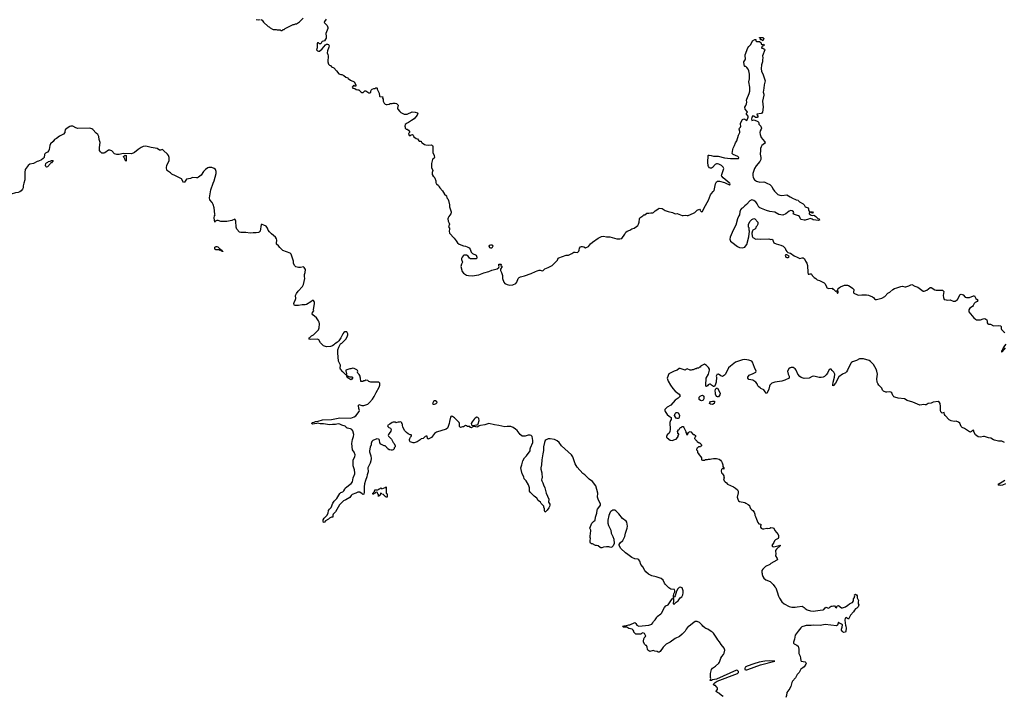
# Model space of a CAD drawing. Header units: inches. Extents: x 1980008 to 2252673, y 74414 to 260562.
# Tile 108 of 228: x 2011338 to 2030884, y 209815 to 223246. Entities that reach past the tile are written whole.
import ezdxf

# ---------------------------------------------------------------- set-up
doc = ezdxf.new("R2010")
doc.units = ezdxf.units.IN
doc.header["$MEASUREMENT"] = 0
for name, color, linetype in [('C0211', 7, 'Continuous'), ('C0212', 7, 'Continuous'), ('C0220', 7, 'Continuous'), ('C0221', 7, 'Continuous'), ('C0222', 7, 'Continuous'), ('C0231', 7, 'Continuous')]:
    doc.layers.add(name, color=color, linetype=linetype)

msp = doc.modelspace()

# ---------------------------------------------------------------- linework, layer by layer
at = {"layer": 'C0211', "color": 5, "elevation": 80}
for points in [[(2011422, 220000), (2011410, 219950), (2011406, 219910), (2011396, 219884), (2011370, 219850), (2011341, 219830), (2011310, 219819), (2011253, 219807), (2011170, 219780), (2011150, 219776), (2011140, 219780), (2011128, 219788), (2011090, 219854), (2011050, 219895), (2010998, 219978), (2010980, 220000)], [(2020000, 215311), (2019970, 215340), (2019930, 215366), (2019906, 215374), (2019887, 215353), (2019868, 215270), (2019864, 215230), (2019846, 215170), (2019830, 215138), (2019805, 215115), (2019610, 215061), (2019571, 215030), (2019555, 215005), (2019510, 214953), (2019472, 214930), (2019450, 214922), (2019444, 214924), (2019435, 214935), (2019430, 214978), (2019410, 214982), (2019386, 214974), (2019350, 214935), (2019310, 214928), (2019291, 214909), (2019230, 214869), (2019171, 214849), (2019151, 214849), (2019090, 214869), (2019075, 214890), (2019075, 214910), (2019082, 214930), (2019098, 214962), (2019110, 214974), (2019118, 214990), (2019116, 214996), (2019110, 215006), (2019090, 215006), (2019050, 215028), (2019018, 215050), (2018978, 215090), (2018943, 215163), (2018935, 215190), (2018935, 215215), (2018926, 215230), (2018926, 215250), (2018890, 215266), (2018870, 215258), (2018850, 215258), (2018827, 215247), (2018810, 215246), (2018790, 215255), (2018755, 215255), (2018730, 215248), (2018686, 215214), (2018642, 215190), (2018644, 215170), (2018667, 215150), (2018696, 215136), (2018706, 215126), (2018711, 215110), (2018704, 215076), (2018671, 215030), (2018662, 215010), (2018655, 214990), (2018657, 214977), (2018702, 214942), (2018720, 214920), (2018752, 214850), (2018772, 214830), (2018792, 214790), (2018792, 214770), (2018774, 214750), (2018774, 214730), (2018754, 214710), (2018730, 214698), (2018710, 214698), (2018687, 214707), (2018670, 214708), (2018646, 214730), (2018642, 214742), (2018626, 214750), (2018622, 214762), (2018610, 214766), (2018590, 214786), (2018570, 214788), (2018510, 214818), (2018490, 214846), (2018481, 214901), (2018473, 214913), (2018460, 214920), (2018430, 214929), (2018350, 214894), (2018326, 214870), (2018316, 214830), (2018315, 214805), (2018298, 214762), (2018279, 214690), (2018279, 214670), (2018298, 214630), (2018308, 214590), (2018314, 214534), (2018310, 214490), (2018296, 214444), (2018252, 214350), (2018255, 214270), (2018235, 214210), (2018230, 214169), (2018200, 214100), (2018181, 214030), (2018173, 213970), (2018175, 213865), (2018170, 213826), (2018150, 213822), (2018136, 213836), (2018090, 213864), (2018050, 213869), (2018014, 213846), (2017941, 213819), (2017919, 213801), (2017890, 213763), (2017810, 213714), (2017766, 213694), (2017684, 213616), (2017610, 213479), (2017563, 213430), (2017555, 213410), (2017551, 213369), (2017530, 213369), (2017500, 213360), (2017488, 213352), (2017470, 213329), (2017410, 213298), (2017391, 213269), (2017370, 213268), (2017361, 213290), (2017365, 213315), (2017384, 213350), (2017434, 213405), (2017462, 213450), (2017470, 213502), (2017486, 213530), (2017519, 213561), (2017555, 213650), (2017579, 213690), (2017636, 213744), (2017690, 213841), (2017710, 213859), (2017750, 213875), (2017770, 213891), (2017790, 213930), (2017807, 213950), (2017918, 214042), (2017943, 214070), (2017959, 214150), (2017990, 214230), (2017993, 214250), (2017986, 214310), (2017957, 214390), (2017955, 214470), (2017960, 214510), (2017993, 214570), (2017996, 214610), (2017979, 214659), (2017944, 214710), (2017930, 214830), (2017946, 214914), (2017965, 214970), (2017968, 215010), (2017950, 215082), (2017931, 215111), (2017906, 215126), (2017836, 215136), (2017818, 215150), (2017810, 215165), (2017797, 215177), (2017730, 215194), (2017690, 215219), (2017658, 215222), (2017610, 215208), (2017550, 215213), (2017490, 215207), (2017370, 215226), (2017304, 215224), (2017250, 215239), (2017230, 215227), (2017150, 215219), (2017128, 215230), (2017148, 215250), (2017182, 215258), (2017210, 215270), (2017261, 215279), (2017350, 215304), (2017530, 215307), (2017690, 215341), (2017910, 215336), (2017980, 215360), (2018010, 215381), (2018075, 215470), (2018081, 215490), (2018070, 215530), (2018061, 215590), (2018068, 215610), (2018130, 215588), (2018170, 215585), (2018246, 215614), (2018269, 215631), (2018281, 215650), (2018344, 215715), (2018377, 215763), (2018414, 215846), (2018477, 215950), (2018489, 215990), (2018484, 216030), (2018470, 216049), (2018450, 216053), (2018309, 216049), (2018270, 216066), (2018250, 216086), (2018210, 216088), (2018190, 216078), (2018164, 216076), (2018147, 216067), (2018107, 216067), (2018106, 216130), (2018098, 216150), (2018098, 216170), (2018080, 216200), (2018048, 216230), (2018044, 216250), (2018049, 216270), (2018043, 216283), (2018030, 216295), (2017980, 216320), (2017950, 216329), (2017910, 216315), (2017890, 216315), (2017813, 216287), (2017812, 216270), (2017818, 216258), (2017825, 216215), (2017822, 216202), (2017834, 216186), (2017834, 216174), (2017842, 216178), (2017890, 216156), (2017930, 216158), (2017942, 216150), (2017942, 216130), (2017932, 216110), (2017910, 216098), (2017850, 216139), (2017829, 216170), (2017829, 216189), (2017818, 216198), (2017810, 216195), (2017750, 216253), (2017708, 216308), (2017701, 216330), (2017706, 216390), (2017685, 216425), (2017669, 216470), (2017652, 216630), (2017653, 216690), (2017674, 216746), (2017709, 216811), (2017730, 216822), (2017770, 216862), (2017810, 216905), (2017839, 216950), (2017849, 216990), (2017849, 217009), (2017830, 217048), (2017790, 217049), (2017770, 217035), (2017750, 217008), (2017711, 216929), (2017671, 216869), (2017650, 216848), (2017592, 216810), (2017572, 216790), (2017550, 216775), (2017510, 216759), (2017430, 216753), (2017370, 216770), (2017310, 216830), (2017275, 216890), (2017250, 216904), (2017118, 216898), (2017083, 216903), (2017079, 216910), (2017089, 216930), (2017109, 216950), (2017130, 216968), (2017169, 216990), (2017252, 217068), (2017269, 217090), (2017286, 217130), (2017289, 217210), (2017282, 217242), (2017269, 217270), (2017230, 217329), (2017155, 217390), (2017142, 217410), (2017150, 217432), (2017174, 217470), (2017169, 217490), (2017189, 217610), (2017189, 217630), (2017181, 217650), (2017170, 217669), (2017150, 217674), (2017117, 217643), (2017030, 217593), (2017006, 217586), (2016945, 217585), (2016870, 217572), (2016793, 217573), (2016785, 217585), (2016781, 217610), (2016786, 217634), (2016816, 217690), (2016821, 217710), (2016816, 217770), (2016832, 217810), (2016864, 217856), (2016949, 217950), (2016969, 217990), (2016997, 218110), (2016989, 218150), (2016989, 218190), (2017002, 218230), (2017009, 218290), (2016988, 218328), (2016970, 218338), (2016910, 218329), (2016870, 218329), (2016821, 218341), (2016790, 218368), (2016776, 218416), (2016775, 218450), (2016729, 218590), (2016708, 218610), (2016562, 218662), (2016502, 218722), (2016477, 218757), (2016438, 218790), (2016435, 218810), (2016442, 218870), (2016437, 218897), (2016419, 218930), (2016334, 218994), (2016294, 219034), (2016270, 219068), (2016254, 219110), (2016230, 219149), (2016186, 219170), (2016150, 219179), (2016130, 219178), (2016109, 219051), (2016091, 219029), (2016078, 219022), (2016030, 219017), (2015970, 219018), (2015910, 219009), (2015830, 219019), (2015730, 219020), (2015702, 219030), (2015648, 219090), (2015636, 219130), (2015627, 219247), (2015621, 219270), (2015610, 219284), (2015550, 219261), (2015450, 219242), (2015330, 219242), (2015277, 219257), (2015270, 219262), (2015250, 219258), (2015226, 219246), (2015214, 219246), (2015210, 219226), (2015201, 219310), (2015207, 219353), (2015218, 219370), (2015209, 219389), (2015200, 219510), (2015178, 219578), (2015157, 219617), (2015115, 219670), (2015103, 219710), (2015130, 219870), (2015177, 220000)], [(2019606, 220000), (2019611, 219991), (2019655, 219955), (2019665, 219930), (2019679, 219910), (2019731, 219850), (2019770, 219781), (2019810, 219752), (2019819, 219710), (2019835, 219690), (2019850, 219654), (2019872, 219570), (2019872, 219530), (2019905, 219430), (2019905, 219410), (2019898, 219390), (2019858, 219342), (2019844, 219316), (2019839, 219290), (2019841, 219250), (2019864, 219210), (2019867, 219190), (2019852, 219132), (2019871, 219110), (2019871, 219090), (2019861, 219050), (2019867, 219010), (2019961, 218910), (2020000, 218858)]]:
    msp.add_lwpolyline(points, dxfattribs=at)
for points in [[(2015351, 218651), (2015369, 218651), (2015370, 218648), (2015351, 218649), (2015342, 218662), (2015330, 218661), (2015290, 218678), (2015230, 218676), (2015210, 218690), (2015210, 218730), (2015237, 218743), (2015250, 218744), (2015270, 218736), (2015304, 218704), (2015327, 218690), (2015337, 218677), (2015351, 218670)], [(2019590, 215678), (2019570, 215678), (2019554, 215670), (2019534, 215630), (2019550, 215614), (2019570, 215614), (2019590, 215622), (2019606, 215630), (2019626, 215650), (2019622, 215662)], [(2018610, 213766), (2018602, 213782), (2018587, 213787), (2018582, 213802), (2018567, 213807), (2018562, 213822), (2018530, 213826), (2018522, 213842), (2018510, 213846), (2018498, 213842), (2018493, 213807), (2018478, 213802), (2018472, 213788), (2018450, 213786), (2018446, 213790), (2018462, 213798), (2018466, 213810), (2018462, 213822), (2018448, 213828), (2018442, 213862), (2018430, 213866), (2018398, 213862), (2018394, 213850), (2018378, 213842), (2018370, 213826), (2018350, 213826), (2018348, 213850), (2018366, 213854), (2018368, 213870), (2018382, 213878), (2018390, 213914), (2018450, 213914), (2018462, 213918), (2018470, 213934), (2018490, 213934), (2018510, 213952), (2018530, 213934), (2018590, 213962), (2018598, 213962), (2018610, 213974), (2018614, 213970), (2018614, 213850), (2018618, 213838), (2018630, 213834), (2018633, 213827), (2018634, 213790), (2018630, 213768)]]:
    msp.add_lwpolyline(points, close=True, dxfattribs=at)
at = {"layer": 'C0212', "color": 5, "elevation": 80}
for points in [[(2016030, 223252), (2016070, 223242), (2016110, 223251)], [(2016131, 223251), (2016150, 223238), (2016180, 223200), (2016270, 223112), (2016290, 223102), (2016310, 223082), (2016357, 223057), (2016370, 223051), (2016430, 223051), (2016450, 223042), (2016510, 223042), (2016530, 223034), (2016550, 223034), (2016568, 223052), (2016587, 223053), (2016608, 223072), (2016770, 223152), (2016787, 223153), (2016810, 223162), (2016830, 223162), (2016890, 223206), (2016963, 223277)], [(2017422, 223258), (2017387, 223213), (2017384, 223190), (2017439, 223130), (2017455, 223090), (2017453, 223070), (2017412, 222970), (2017420, 222910), (2017419, 222881), (2017410, 222857), (2017390, 222830), (2017344, 222816), (2017334, 222806), (2017316, 222770), (2017310, 222766), (2017289, 222769), (2017270, 222789), (2017250, 222788), (2017243, 222770), (2017241, 222690), (2017231, 222650), (2017251, 222630), (2017270, 222621), (2017290, 222620), (2017341, 222670), (2017410, 222747), (2017430, 222760), (2017450, 222763), (2017471, 222751), (2017480, 222730), (2017476, 222704), (2017451, 222630), (2017443, 222590), (2017457, 222557), (2017462, 222530), (2017458, 222410), (2017466, 222366), (2017490, 222342), (2017510, 222334), (2017530, 222312), (2017574, 222290), (2017630, 222232), (2017671, 222171), (2017710, 222158), (2017730, 222156), (2017770, 222136), (2017810, 222105), (2017852, 222090), (2017860, 222080), (2017905, 222045), (2017978, 222010), (2018010, 221954), (2018011, 221930), (2017988, 221928), (2017970, 221946), (2017938, 221910), (2017950, 221886), (2017990, 221882), (2018020, 221860), (2018048, 221852), (2018071, 221851), (2018111, 221811), (2018130, 221801), (2018157, 221803), (2018189, 221831), (2018210, 221831), (2018270, 221792), (2018290, 221792), (2018308, 221810), (2018309, 221831), (2018318, 221850), (2018335, 221865), (2018370, 221882), (2018390, 221882), (2018410, 221892), (2018430, 221894), (2018434, 221890), (2018434, 221870), (2018471, 221791), (2018478, 221730), (2018490, 221721), (2018550, 221714), (2018542, 221690), (2018552, 221670), (2018552, 221630), (2018572, 221590), (2018590, 221572), (2018610, 221565), (2018630, 221565), (2018670, 221572), (2018690, 221582), (2018730, 221582), (2018750, 221592), (2018790, 221592), (2018820, 221580), (2018851, 221550), (2018836, 221490), (2018845, 221470), (2018882, 221422), (2018903, 221403), (2018970, 221372), (2019030, 221372), (2019130, 221417), (2019191, 221411), (2019238, 221398), (2019242, 221390), (2019231, 221350), (2019170, 221281), (2019113, 221247), (2019055, 221205), (2019030, 221195), (2018992, 221168), (2018982, 221130), (2018992, 221110), (2018993, 221093), (2019010, 221074), (2019030, 221072), (2019055, 221055), (2019074, 221030), (2019074, 221010), (2019058, 220990), (2019068, 220948), (2019090, 220946), (2019110, 220962), (2019134, 220970), (2019150, 220954), (2019163, 220923), (2019211, 220891), (2019238, 220878), (2019260, 220840), (2019270, 220832), (2019310, 220832), (2019314, 220810), (2019330, 220805), (2019371, 220770), (2019399, 220759), (2019450, 220753), (2019510, 220762), (2019531, 220750), (2019541, 220730), (2019542, 220710), (2019537, 220610), (2019567, 220550), (2019571, 220510), (2019564, 220496), (2019540, 220480), (2019532, 220470), (2019511, 220391), (2019511, 220310), (2019542, 220250), (2019526, 220214), (2019526, 220170), (2019543, 220143), (2019566, 220126), (2019582, 220102), (2019596, 220050), (2019601, 220010), (2019606, 220000)], [(2015177, 220000), (2015196, 220050), (2015237, 220190), (2015241, 220210), (2015239, 220230), (2015234, 220250), (2015222, 220270), (2015198, 220290), (2015150, 220309), (2015090, 220309), (2015070, 220304), (2015025, 220275), (2014990, 220234), (2014940, 220160), (2014890, 220118), (2014870, 220110), (2014850, 220107), (2014770, 220114), (2014728, 220092), (2014650, 220079), (2014610, 220021), (2014590, 220013), (2014550, 220089), (2014510, 220104), (2014430, 220149), (2014361, 220181), (2014329, 220209), (2014270, 220249), (2014261, 220261), (2014250, 220310), (2014258, 220350), (2014304, 220450), (2014307, 220510), (2014292, 220550), (2014270, 220577), (2014195, 220650), (2014170, 220669), (2014130, 220657), (2014110, 220659), (2014069, 220689), (2014030, 220699), (2013950, 220706), (2013870, 220732), (2013830, 220735), (2013790, 220727), (2013750, 220709), (2013687, 220670), (2013615, 220610), (2013590, 220595), (2013550, 220583), (2013390, 220592), (2013313, 220567), (2013268, 220568), (2013222, 220582), (2013170, 220640), (2013130, 220658), (2013104, 220656), (2013030, 220605), (2013010, 220597), (2012990, 220594), (2012970, 220598), (2012940, 220620), (2012924, 220650), (2012924, 220710), (2012933, 220810), (2012918, 220870), (2012909, 220930), (2012890, 220965), (2012855, 220995), (2012790, 221065), (2012770, 221081), (2012730, 221093), (2012490, 221089), (2012450, 221099), (2012390, 221133), (2012350, 221132), (2012330, 221125), (2012278, 221090), (2012242, 221058), (2012231, 221029), (2012231, 221009), (2012208, 220972), (2012127, 220933), (2012071, 220890), (2012031, 220869), (2012003, 220830), (2011950, 220785), (2011934, 220750), (2011931, 220710), (2011923, 220670), (2011914, 220650), (2011890, 220618), (2011850, 220596), (2011838, 220582), (2011830, 220570), (2011821, 220510), (2011807, 220490), (2011770, 220465), (2011710, 220437), (2011682, 220430), (2011610, 220390), (2011541, 220379), (2011506, 220354), (2011448, 220270), (2011441, 220210), (2011438, 220070), (2011422, 220000)]]:
    msp.add_lwpolyline(points, dxfattribs=at)
for points in [[(2013450, 220435), (2013430, 220458), (2013424, 220484), (2013418, 220498), (2013404, 220510), (2013399, 220530), (2013430, 220555), (2013451, 220550)], [(2011870, 220317), (2011857, 220330), (2011853, 220350), (2011856, 220390), (2011870, 220407), (2011899, 220420), (2011910, 220430), (2011945, 220435), (2011970, 220453), (2012002, 220450), (2011992, 220430), (2011970, 220408), (2011954, 220406), (2011952, 220390), (2011890, 220327)]]:
    msp.add_lwpolyline(points, close=True, dxfattribs=at)
at = {"layer": 'C0220', "color": 5, "elevation": 80}
for points in [[(2025302, 209810), (2025270, 209830), (2025218, 209878), (2025189, 209890), (2025170, 209904), (2025164, 209910), (2025166, 209914), (2025188, 209952), (2025189, 209970), (2025182, 209990), (2025173, 210000)], [(2026640, 210000), (2026626, 209970), (2026568, 209890), (2026560, 209830), (2026544, 209790)]]:
    msp.add_lwpolyline(points, dxfattribs=at)
at = {"layer": 'C0221', "color": 5, "elevation": 80}
for points in [[(2020000, 218858), (2020030, 218818), (2020065, 218790), (2020150, 218757), (2020190, 218751), (2020220, 218740), (2020258, 218718), (2020278, 218690), (2020301, 218630), (2020330, 218603), (2020398, 218570), (2020412, 218530), (2020414, 218510), (2020400, 218500), (2020310, 218499), (2020290, 218502), (2020270, 218515), (2020239, 218550), (2020208, 218570), (2020170, 218575), (2020152, 218570), (2020140, 218560), (2020119, 218530), (2020110, 218506), (2020108, 218488), (2020126, 218430), (2020106, 218390), (2020096, 218350), (2020123, 218250), (2020150, 218215), (2020188, 218188), (2020210, 218177), (2020250, 218167), (2020323, 218163), (2020450, 218181), (2020550, 218221), (2020650, 218246), (2020709, 218271), (2020817, 218303), (2020848, 218330), (2020858, 218350), (2020849, 218369), (2020850, 218394), (2020890, 218391), (2020894, 218390), (2020892, 218370), (2020914, 218350), (2020885, 218295), (2020885, 218270), (2020905, 218230), (2020925, 218170), (2020925, 218110), (2020950, 218034), (2020970, 218012), (2021014, 217990), (2021070, 217978), (2021130, 217982), (2021190, 218012), (2021210, 218034), (2021235, 218110), (2021253, 218127), (2021278, 218142), (2021357, 218163), (2021490, 218207), (2021578, 218250), (2021610, 218261), (2021652, 218272), (2021670, 218272), (2021710, 218261), (2021730, 218266), (2021761, 218299), (2021830, 218328), (2021906, 218370), (2022015, 218470), (2022024, 218490), (2022025, 218510), (2022039, 218521), (2022188, 218570), (2022230, 218573), (2022258, 218582), (2022298, 218602), (2022338, 218630), (2022367, 218633), (2022412, 218628), (2022437, 218650), (2022445, 218670), (2022452, 218710), (2022470, 218736), (2022490, 218742), (2022510, 218742), (2022536, 218736), (2022570, 218719), (2022630, 218742), (2022666, 218794), (2022710, 218833), (2022819, 218910), (2022890, 218941), (2022926, 218946), (2022990, 218933), (2023050, 218937), (2023190, 218899), (2023250, 218899), (2023290, 218906), (2023349, 218990), (2023370, 219031), (2023399, 219050), (2023450, 219066), (2023490, 219094), (2023533, 219107), (2023582, 219138), (2023610, 219163), (2023624, 219190), (2023635, 219230), (2023643, 219290), (2023650, 219311), (2023709, 219350), (2023730, 219370), (2023745, 219375), (2023790, 219406), (2023830, 219405), (2023866, 219414), (2023906, 219414), (2023921, 219419), (2023955, 219450), (2023989, 219471), (2024010, 219492), (2024030, 219505), (2024090, 219498), (2024150, 219461), (2024210, 219439), (2024297, 219417), (2024350, 219391), (2024390, 219398), (2024490, 219361), (2024510, 219359), (2024550, 219367), (2024590, 219357), (2024610, 219362), (2024713, 219407), (2024738, 219422), (2024790, 219465), (2024830, 219486), (2024848, 219468), (2024855, 219450), (2024870, 219431), (2024890, 219436), (2024926, 219514), (2025014, 219666), (2025052, 219770), (2025070, 219799), (2025106, 219834), (2025122, 219858), (2025132, 219888), (2025150, 219990), (2025155, 220000)], [(2025357, 220000), (2025430, 219967), (2025438, 219970), (2025441, 219990), (2025433, 220000)], [(2026167, 220000), (2026170, 219998), (2026230, 219974), (2026270, 219934), (2026287, 219887), (2026320, 219840), (2026390, 219779), (2026430, 219763), (2026470, 219757), (2026570, 219771), (2026630, 219731), (2026690, 219698), (2026726, 219686), (2026754, 219670), (2026790, 219662), (2026796, 219650), (2026818, 219630), (2026890, 219591), (2026910, 219570), (2026934, 219534), (2026991, 219510), (2026998, 219490), (2026998, 219458), (2027012, 219450), (2027014, 219434), (2027032, 219432), (2027045, 219435), (2027074, 219430), (2027092, 219410), (2027076, 219404), (2027049, 219409), (2027030, 219426), (2027018, 219422), (2027012, 219408), (2027011, 219390), (2027050, 219367), (2027070, 219362), (2027103, 219363), (2027117, 219357), (2027141, 219341), (2027182, 219302), (2027211, 219290), (2027218, 219270), (2027210, 219264), (2027197, 219263), (2027090, 219275), (2027070, 219289), (2027030, 219302), (2026996, 219284), (2026930, 219264), (2026910, 219264), (2026850, 219281), (2026841, 219290), (2026817, 219337), (2026796, 219356), (2026718, 219378), (2026694, 219390), (2026703, 219410), (2026701, 219430), (2026670, 219455), (2026643, 219457), (2026612, 219448), (2026550, 219390), (2026490, 219367), (2026410, 219382), (2026330, 219423), (2026230, 219442), (2026161, 219461), (2026030, 219509), (2026008, 219528), (2025979, 219590), (2025950, 219629), (2025935, 219635), (2025910, 219656), (2025870, 219669), (2025830, 219649), (2025764, 219576), (2025731, 219549), (2025691, 219510), (2025670, 219499), (2025650, 219475), (2025631, 219430), (2025624, 219370), (2025617, 219350), (2025587, 219290), (2025557, 219170), (2025501, 219070), (2025441, 218930), (2025436, 218890), (2025450, 218852), (2025472, 218830), (2025590, 218746), (2025630, 218726), (2025690, 218718), (2025730, 218732), (2025749, 218751), (2025770, 218782), (2025810, 218934), (2025828, 219050), (2025818, 219070), (2025816, 219116), (2025808, 219130), (2025808, 219190), (2025838, 219250), (2025870, 219282), (2025910, 219302), (2025930, 219294), (2025992, 219230), (2025992, 219190), (2025974, 219150), (2025954, 219130), (2025950, 219106), (2025930, 219086), (2025894, 219070), (2025884, 219056), (2025872, 219010), (2025881, 218950), (2025890, 218922), (2025950, 218892), (2025990, 218898), (2026050, 218891), (2026210, 218898), (2026250, 218885), (2026271, 218891), (2026290, 218874), (2026294, 218850), (2026310, 218816), (2026354, 218794), (2026450, 218771), (2026492, 218750), (2026531, 218711), (2026542, 218690), (2026545, 218670), (2026565, 218645), (2026587, 218627), (2026642, 218610), (2026710, 218556), (2026775, 218535), (2026827, 218507), (2026870, 218516), (2026890, 218516), (2026907, 218507), (2026917, 218497), (2026939, 218450), (2026966, 218410), (2026976, 218370), (2026981, 218230), (2026990, 218194), (2027010, 218192), (2027030, 218202), (2027050, 218202), (2027065, 218185), (2027072, 218170), (2027112, 218130), (2027142, 218110), (2027170, 218082), (2027214, 218070), (2027310, 218022), (2027322, 218010), (2027354, 217950), (2027354, 217930), (2027393, 217913), (2027470, 217914), (2027478, 217898), (2027490, 217894), (2027530, 217854), (2027554, 217854), (2027570, 217814), (2027586, 217830), (2027586, 217850), (2027582, 217862), (2027566, 217866), (2027566, 217870), (2027578, 217882), (2027588, 217910), (2027610, 217932), (2027634, 217946), (2027710, 217977), (2027770, 217975), (2027790, 217970), (2027826, 217950), (2027870, 217916), (2027895, 217890), (2027891, 217830), (2027897, 217817), (2027970, 217783), (2027990, 217779), (2028053, 217787), (2028150, 217785), (2028190, 217778), (2028270, 217745), (2028290, 217730), (2028310, 217707), (2028330, 217694), (2028350, 217693), (2028450, 217716), (2028511, 217749), (2028570, 217816), (2028610, 217836), (2028669, 217890), (2028707, 217913), (2028750, 217921), (2028830, 217947), (2028866, 217954), (2028910, 217943), (2028930, 217943), (2028990, 217963), (2029030, 217983), (2029050, 217987), (2029110, 217955), (2029170, 217934), (2029270, 217859), (2029290, 217857), (2029343, 217877), (2029410, 217931), (2029431, 217931), (2029506, 217886), (2029530, 217878), (2029654, 217874), (2029679, 217859), (2029685, 217850), (2029671, 217770), (2029674, 217730), (2029681, 217710), (2029693, 217693), (2029730, 217682), (2029750, 217678), (2029810, 217682), (2029870, 217658), (2029890, 217656), (2029910, 217662), (2029929, 217670), (2029954, 217690), (2030000, 217779)], [(2030000, 215237), (2029999, 215239), (2029977, 215257), (2029930, 215274), (2029890, 215272), (2029830, 215283), (2029790, 215301), (2029710, 215389), (2029699, 215410), (2029690, 215446), (2029650, 215438), (2029625, 215465), (2029615, 215495), (2029616, 215570), (2029609, 215630), (2029595, 215650), (2029570, 215669), (2029470, 215656), (2029430, 215637), (2029370, 215625), (2029330, 215599), (2029310, 215599), (2029286, 215606), (2029210, 215592), (2029070, 215652), (2028955, 215690), (2028901, 215721), (2028776, 215736), (2028709, 215750), (2028690, 215759), (2028681, 215770), (2028670, 215785), (2028650, 215839), (2028633, 215853), (2028610, 215857), (2028550, 215849), (2028530, 215852), (2028485, 215870), (2028465, 215890), (2028461, 215910), (2028450, 215930), (2028393, 215990), (2028370, 216026), (2028360, 216050), (2028355, 216115), (2028365, 216210), (2028355, 216270), (2028343, 216310), (2028284, 216404), (2028230, 216459), (2028198, 216478), (2028090, 216512), (2028030, 216517), (2028009, 216511), (2027950, 216479), (2027870, 216455), (2027850, 216444), (2027834, 216426), (2027773, 216290), (2027750, 216258), (2027730, 216236), (2027671, 216210), (2027602, 216158), (2027530, 216029), (2027490, 215982), (2027480, 215980), (2027478, 215998), (2027486, 216050), (2027514, 216150), (2027517, 216210), (2027497, 216250), (2027470, 216285), (2027447, 216307), (2027430, 216312), (2027410, 216303), (2027373, 216230), (2027350, 216194), (2027316, 216164), (2027290, 216151), (2027250, 216142), (2027210, 216141), (2027130, 216166), (2027090, 216169), (2027070, 216163), (2027010, 216130), (2026910, 216123), (2026850, 216142), (2026822, 216162), (2026788, 216208), (2026750, 216290), (2026730, 216313), (2026690, 216339), (2026650, 216343), (2026630, 216335), (2026604, 216316), (2026582, 216270), (2026591, 216211), (2026613, 216167), (2026612, 216130), (2026530, 216089), (2026470, 216069), (2026330, 216049), (2026271, 216029), (2026232, 215990), (2026222, 215970), (2026211, 215909), (2026170, 215828), (2026148, 215830), (2026146, 215850), (2026136, 215856), (2026110, 215898), (2026050, 215928), (2026040, 215940), (2026010, 215958), (2025990, 215978), (2025975, 216015), (2025949, 216049), (2025890, 216089), (2025810, 216104), (2025790, 216128), (2025794, 216150), (2025804, 216170), (2025822, 216190), (2025900, 216220), (2025949, 216251), (2025959, 216270), (2025922, 216342), (2025888, 216450), (2025870, 216468), (2025810, 216486), (2025730, 216498), (2025690, 216496), (2025550, 216449), (2025447, 216370), (2025410, 216333), (2025348, 216212), (2025330, 216189), (2025290, 216162), (2025255, 216175), (2025210, 216208), (2025174, 216206), (2025174, 216194), (2025165, 216170), (2025171, 216150), (2025165, 216050), (2025152, 216008), (2025130, 215966), (2025110, 215966), (2025070, 215988), (2025050, 216008), (2025034, 216014), (2025005, 215995), (2024990, 215975), (2024970, 215962), (2024958, 215970), (2024957, 216030), (2024968, 216092), (2024968, 216130), (2025010, 216212), (2025032, 216290), (2025029, 216310), (2025010, 216344), (2024970, 216384), (2024930, 216409), (2024854, 216370), (2024854, 216350), (2024850, 216346), (2024830, 216346), (2024811, 216329), (2024790, 216328), (2024770, 216318), (2024750, 216318), (2024710, 216298), (2024690, 216298), (2024670, 216288), (2024650, 216288), (2024590, 216318), (2024560, 216300), (2024550, 216288), (2024450, 216322), (2024430, 216322), (2024390, 216289), (2024330, 216269), (2024252, 216230), (2024227, 216213), (2024192, 216130), (2024211, 216070), (2024256, 215990), (2024305, 215925), (2024350, 215875), (2024432, 215810), (2024445, 215790), (2024446, 215770), (2024411, 215730), (2024370, 215709), (2024348, 215692), (2024265, 215595), (2024190, 215556), (2024146, 215510), (2024147, 215490), (2024154, 215470), (2024175, 215430), (2024190, 215411), (2024230, 215378), (2024272, 215350), (2024272, 215310), (2024258, 215290), (2024246, 215250), (2024252, 215110), (2024245, 215070), (2024230, 215038), (2024190, 215008), (2024176, 214970), (2024180, 214960), (2024190, 214945), (2024250, 214901), (2024290, 214896), (2024346, 214910), (2024370, 214922), (2024398, 214950), (2024408, 214970), (2024408, 214992), (2024426, 215010), (2024422, 215022), (2024406, 215030), (2024406, 215050), (2024398, 215070), (2024416, 215104), (2024430, 215114), (2024448, 215150), (2024470, 215154), (2024490, 215174), (2024510, 215172), (2024522, 215150), (2024562, 215070), (2024562, 215050), (2024572, 215032), (2024574, 215010), (2024585, 215005), (2024598, 215010), (2024608, 215030), (2024609, 215051), (2024650, 215071), (2024664, 215064), (2024710, 215014), (2024730, 215014), (2024738, 214998), (2024754, 214990), (2024753, 214967), (2024738, 214962), (2024734, 214930), (2024753, 214913), (2024758, 214898), (2024774, 214890), (2024778, 214878), (2024790, 214874), (2024810, 214854), (2024830, 214854), (2024838, 214838), (2024850, 214834), (2024858, 214818), (2024874, 214810), (2024873, 214787), (2024858, 214782), (2024850, 214766), (2024810, 214766), (2024793, 214747), (2024778, 214742), (2024774, 214710), (2024778, 214698), (2024794, 214690), (2024794, 214650), (2024804, 214644), (2024825, 214610), (2024862, 214570), (2024872, 214550), (2024874, 214510), (2024890, 214502), (2024930, 214502), (2024950, 214514), (2024990, 214514), (2025010, 214522), (2025044, 214524), (2025069, 214531), (2025110, 214536), (2025170, 214536), (2025222, 214522), (2025250, 214505), (2025273, 214473), (2025283, 214450), (2025295, 214410), (2025298, 214378), (2025313, 214347), (2025314, 214326), (2025298, 214338), (2025290, 214338), (2025270, 214318), (2025265, 214290), (2025271, 214250), (2025291, 214231), (2025314, 214190), (2025314, 214170), (2025322, 214150), (2025312, 214130), (2025325, 214090), (2025342, 214070), (2025370, 214051), (2025390, 214027), (2025510, 213971), (2025550, 213947), (2025590, 213911), (2025599, 213890), (2025603, 213857), (2025581, 213770), (2025591, 213730), (2025610, 213698), (2025630, 213681), (2025730, 213661), (2025750, 213646), (2025802, 213622), (2025824, 213604), (2025830, 213574), (2025846, 213546), (2025865, 213525), (2025870, 213514), (2025890, 213502), (2025918, 213470), (2025931, 213430), (2025931, 213410), (2025946, 213386), (2025963, 213330), (2025990, 213262), (2026010, 213241), (2026051, 213230), (2026051, 213210), (2026041, 213190), (2026043, 213170), (2026058, 213150), (2026082, 213142), (2026110, 213141), (2026170, 213150), (2026192, 213148), (2026230, 213155), (2026250, 213165), (2026290, 213160), (2026307, 213150), (2026326, 213106), (2026394, 213030), (2026402, 213010), (2026402, 212970), (2026392, 212950), (2026340, 212920), (2026322, 212898), (2026311, 212869), (2026272, 212810), (2026282, 212790), (2026304, 212784), (2026396, 212804), (2026430, 212816), (2026442, 212810), (2026364, 212736), (2026342, 212710), (2026339, 212690), (2026347, 212650), (2026345, 212605), (2026376, 212550), (2026382, 212530), (2026370, 212518), (2026251, 212449), (2026230, 212429), (2026142, 212390), (2026090, 212338), (2026072, 212310), (2026071, 212270), (2026078, 212250), (2026078, 212230), (2026090, 212194), (2026110, 212162), (2026152, 212130), (2026235, 212095), (2026294, 212034), (2026330, 211987), (2026351, 211970), (2026365, 211910), (2026375, 211890), (2026401, 211801), (2026421, 211761), (2026469, 211689), (2026511, 211650), (2026610, 211599), (2026667, 211587), (2026730, 211581), (2026770, 211591), (2026870, 211601), (2026910, 211579), (2026930, 211558), (2026971, 211531), (2027034, 211510), (2027090, 211507), (2027230, 211523), (2027286, 211534), (2027299, 211541), (2027330, 211572), (2027350, 211582), (2027390, 211565), (2027410, 211571), (2027430, 211592), (2027450, 211602), (2027470, 211602), (2027490, 211612), (2027510, 211612), (2027530, 211582), (2027550, 211574), (2027569, 211611), (2027590, 211618), (2027650, 211571), (2027670, 211571), (2027729, 211591), (2027778, 211622), (2027810, 211652), (2027850, 211672), (2027870, 211674), (2027887, 211713), (2027888, 211750), (2027907, 211773), (2027908, 211790), (2027918, 211810), (2027909, 211831), (2027930, 211842), (2027951, 211831), (2027962, 211810), (2027962, 211770), (2027990, 211714), (2027985, 211690), (2027985, 211650), (2027996, 211630), (2027983, 211590), (2027958, 211562), (2027932, 211550), (2027910, 211526), (2027892, 211490), (2027830, 211426), (2027790, 211346), (2027770, 211358), (2027750, 211382), (2027730, 211369), (2027724, 211356), (2027720, 211330), (2027725, 211265), (2027731, 211230), (2027739, 211210), (2027742, 211170), (2027739, 211110), (2027730, 211087), (2027690, 211083), (2027665, 211105), (2027652, 211130), (2027650, 211150), (2027665, 211190), (2027672, 211232), (2027650, 211249), (2027610, 211266), (2027590, 211286), (2027570, 211228), (2027562, 211218), (2027550, 211213), (2027330, 211241), (2027230, 211220), (2027090, 211226), (2027050, 211219), (2026950, 211218), (2026930, 211214), (2026867, 211193), (2026843, 211177), (2026789, 211111), (2026734, 211030), (2026717, 210950), (2026696, 210890), (2026699, 210870), (2026715, 210855), (2026767, 210830), (2026791, 210810), (2026808, 210750), (2026804, 210664), (2026832, 210610), (2026841, 210570), (2026843, 210523), (2026854, 210510), (2026930, 210499), (2026945, 210485), (2026951, 210470), (2026945, 210450), (2026910, 210402), (2026883, 210377), (2026848, 210352), (2026810, 210289), (2026770, 210249), (2026736, 210184), (2026682, 210118), (2026665, 210090), (2026645, 210010), (2026640, 210000)], [(2025173, 210000), (2025150, 210026), (2025130, 210028), (2025104, 210050), (2025141, 210090), (2025186, 210114), (2025590, 210268), (2025610, 210290), (2025610, 210310), (2025590, 210330), (2025570, 210332), (2025170, 210154), (2025090, 210141), (2025070, 210129), (2025046, 210130), (2025055, 210170), (2025049, 210190), (2025049, 210270), (2025069, 210350), (2025089, 210371), (2025150, 210411), (2025216, 210470), (2025230, 210491), (2025256, 210570), (2025274, 210606), (2025310, 210647), (2025322, 210670), (2025335, 210730), (2025323, 210770), (2025261, 210841), (2025230, 210893), (2025194, 210934), (2025177, 210970), (2025113, 211070), (2025094, 211090), (2025064, 211104), (2024997, 211150), (2024962, 211162), (2024937, 211177), (2024901, 211210), (2024889, 211230), (2024830, 211277), (2024790, 211302), (2024750, 211302), (2024718, 211282), (2024630, 211209), (2024610, 211198), (2024571, 211150), (2024546, 211110), (2024490, 211049), (2024435, 211005), (2024350, 210961), (2024250, 210889), (2024171, 210849), (2024111, 210789), (2024050, 210702), (2024030, 210689), (2024010, 210689), (2023990, 210703), (2023948, 210710), (2023910, 210725), (2023850, 210705), (2023806, 210730), (2023798, 210750), (2023795, 210790), (2023782, 210822), (2023770, 210826), (2023750, 210846), (2023724, 210890), (2023722, 210910), (2023730, 210954), (2023750, 210994), (2023766, 211010), (2023756, 211036), (2023740, 211060), (2023710, 211078), (2023680, 211060), (2023670, 211048), (2023570, 211048), (2023530, 211086), (2023527, 211107), (2023518, 211130), (2023498, 211150), (2023430, 211164), (2023390, 211189), (2023326, 211190), (2023306, 211210), (2023330, 211216), (2023381, 211219), (2023433, 211233), (2023447, 211233), (2023550, 211282), (2023570, 211262), (2023591, 211230), (2023630, 211207), (2023826, 211230), (2023889, 211250), (2023905, 211270), (2023920, 211300), (2023954, 211330), (2023979, 211370), (2023990, 211402), (2024068, 211450), (2024076, 211464), (2024088, 211472), (2024109, 211530), (2024140, 211580), (2024168, 211610), (2024214, 211630), (2024290, 211747), (2024304, 211756), (2024310, 211772), (2024318, 211778), (2024313, 211767), (2024318, 211758), (2024320, 211710), (2024313, 211653), (2024330, 211646), (2024370, 211683), (2024410, 211710), (2024452, 211768), (2024481, 211790), (2024503, 211830), (2024512, 211870), (2024507, 211910), (2024486, 211966), (2024470, 211977), (2024450, 211981), (2024430, 211974), (2024404, 211950), (2024376, 211904), (2024350, 211810), (2024335, 211790), (2024330, 211775), (2024320, 211780), (2024316, 211810), (2024325, 211850), (2024341, 211890), (2024343, 211910), (2024334, 211934), (2024264, 211944), (2024225, 211965), (2024157, 212037), (2024140, 212060), (2024110, 212120), (2024074, 212154), (2023974, 212186), (2023886, 212206), (2023822, 212242), (2023770, 212286), (2023750, 212310), (2023705, 212385), (2023671, 212430), (2023650, 212499), (2023630, 212525), (2023610, 212536), (2023550, 212541), (2023490, 212571), (2023411, 212631), (2023361, 212661), (2023273, 212750), (2023239, 212810), (2023239, 212830), (2023261, 212859), (2023310, 212908), (2023350, 212990), (2023362, 213050), (2023400, 213150), (2023404, 213190), (2023400, 213230), (2023391, 213270), (2023375, 213290), (2023304, 213344), (2023230, 213439), (2023170, 213497), (2023150, 213509), (2023130, 213513), (2023110, 213509), (2023070, 213485), (2023057, 213470), (2023030, 213402), (2023014, 213314), (2023016, 213250), (2023027, 213207), (2023070, 213111), (2023079, 213050), (2023111, 212990), (2023130, 212934), (2023138, 212850), (2023117, 212803), (2023090, 212778), (2023070, 212768), (2023030, 212782), (2022990, 212782), (2022930, 212778), (2022897, 212763), (2022877, 212763), (2022858, 212770), (2022820, 212800), (2022790, 212809), (2022769, 212809), (2022710, 212842), (2022690, 212842), (2022670, 212858), (2022662, 212870), (2022662, 212910), (2022669, 212950), (2022662, 212970), (2022662, 212990), (2022666, 213050), (2022678, 213090), (2022678, 213110), (2022659, 213150), (2022699, 213250), (2022730, 213288), (2022759, 213310), (2022771, 213370), (2022797, 213450), (2022803, 213510), (2022811, 213530), (2022854, 213586), (2022865, 213610), (2022867, 213630), (2022861, 213650), (2022826, 213706), (2022806, 213770), (2022812, 213850), (2022773, 213990), (2022710, 214078), (2022645, 214125), (2022560, 214210), (2022519, 214239), (2022405, 214365), (2022368, 214428), (2022321, 214570), (2022290, 214608), (2022096, 214790), (2022046, 214850), (2022006, 214886), (2021954, 214914), (2021870, 214927), (2021830, 214926), (2021790, 214905), (2021771, 214890), (2021755, 214850), (2021738, 214770), (2021735, 214695), (2021726, 214630), (2021701, 214510), (2021696, 214410), (2021686, 214350), (2021686, 214326), (2021701, 214250), (2021702, 214210), (2021712, 214188), (2021712, 214150), (2021704, 214136), (2021698, 214110), (2021701, 214090), (2021723, 214050), (2021735, 214010), (2021766, 213950), (2021787, 213850), (2021839, 213730), (2021838, 213670), (2021859, 213630), (2021861, 213610), (2021857, 213583), (2021845, 213555), (2021807, 213513), (2021790, 213488), (2021767, 213467), (2021756, 213496), (2021754, 213534), (2021742, 213570), (2021742, 213590), (2021690, 213642), (2021675, 213670), (2021630, 213705), (2021605, 213745), (2021549, 213790), (2021469, 213870), (2021459, 213890), (2021461, 213950), (2021439, 214010), (2021390, 214094), (2021355, 214135), (2021343, 214170), (2021312, 214230), (2021294, 214314), (2021289, 214350), (2021292, 214368), (2021309, 214410), (2021319, 214461), (2021329, 214490), (2021359, 214550), (2021399, 214590), (2021469, 214690), (2021469, 214729), (2021475, 214750), (2021523, 214850), (2021526, 214890), (2021521, 214930), (2021509, 214969), (2021489, 214989), (2021470, 214998), (2021430, 214998), (2021370, 214978), (2021310, 214982), (2021270, 215009), (2021213, 215090), (2021181, 215121), (2021133, 215153), (2021090, 215168), (2021012, 215172), (2020966, 215166), (2020850, 215193), (2020764, 215204), (2020650, 215229), (2020570, 215206), (2020488, 215192), (2020459, 215181), (2020430, 215161), (2020410, 215157), (2020370, 215170), (2020350, 215169), (2020323, 215157), (2020310, 215144), (2020305, 215145), (2020289, 215149), (2020274, 215174), (2020230, 215168), (2020210, 215186), (2020190, 215188), (2020150, 215166), (2020130, 215166), (2020090, 215149), (2020069, 215169), (2020069, 215229), (2020065, 215250), (2020000, 215311)]]:
    msp.add_lwpolyline(points, dxfattribs=at)
for points in [[(2020690, 218708), (2020670, 218718), (2020659, 218750), (2020670, 218771), (2020690, 218778), (2020710, 218778), (2020722, 218770), (2020732, 218750), (2020710, 218709)], [(2026570, 218579), (2026550, 218579), (2026532, 218570), (2026538, 218550), (2026550, 218532), (2026570, 218525), (2026590, 218526), (2026608, 218532), (2026615, 218550)], [(2024870, 215679), (2024850, 215684), (2024829, 215710), (2024824, 215730), (2024829, 215751), (2024846, 215774), (2024870, 215787), (2024890, 215791), (2024910, 215781), (2024919, 215770), (2024921, 215730), (2024920, 215720), (2024905, 215695), (2024890, 215689)], [(2025190, 215758), (2025170, 215766), (2025149, 215810), (2025148, 215848), (2025142, 215870), (2025148, 215910), (2025170, 215934), (2025192, 215930), (2025242, 215830), (2025240, 215800), (2025210, 215758)], [(2025090, 215605), (2025050, 215615), (2025030, 215628), (2025035, 215650), (2025050, 215665), (2025066, 215670), (2025090, 215674), (2025131, 215671), (2025131, 215651), (2025121, 215630)], [(2024390, 215328), (2024370, 215338), (2024355, 215355), (2024339, 215390), (2024349, 215431), (2024370, 215451), (2024390, 215451), (2024410, 215442), (2024437, 215397), (2024431, 215349), (2024424, 215336), (2024410, 215328)], [(2020410, 215354), (2020382, 215338), (2020362, 215318), (2020318, 215262), (2020303, 215230), (2020306, 215206), (2020316, 215196), (2020330, 215191), (2020410, 215201), (2020430, 215210), (2020439, 215221), (2020461, 215290), (2020455, 215330), (2020430, 215352)], [(2026217, 210517), (2026132, 210512), (2026016, 210490), (2025910, 210460), (2025777, 210410), (2025739, 210390), (2025730, 210370), (2025736, 210350), (2025750, 210341), (2025770, 210339), (2025790, 210344), (2026043, 210437), (2026326, 210510)]]:
    msp.add_lwpolyline(points, close=True, dxfattribs=at)
at = {"layer": 'C0222', "color": 5, "elevation": 80}
for points in [[(2025433, 220000), (2025425, 220010), (2025304, 220104), (2025278, 220138), (2025273, 220150), (2025274, 220170), (2025306, 220250), (2025314, 220290), (2025301, 220321), (2025272, 220352), (2025219, 220379), (2025190, 220386), (2025170, 220386), (2025146, 220374), (2025090, 220311), (2025070, 220302), (2025050, 220301), (2025030, 220308), (2025010, 220329), (2025003, 220350), (2024998, 220410), (2025002, 220550), (2025010, 220555), (2025025, 220555), (2025065, 220550), (2025110, 220536), (2025206, 220534), (2025330, 220505), (2025450, 220491), (2025610, 220491), (2025615, 220510), (2025596, 220530), (2025501, 220570), (2025483, 220590), (2025492, 220670), (2025501, 220699), (2025530, 220750), (2025550, 220801), (2025576, 220844), (2025610, 220957), (2025635, 221010), (2025635, 221030), (2025623, 221070), (2025629, 221090), (2025649, 221110), (2025655, 221130), (2025646, 221170), (2025646, 221190), (2025690, 221263), (2025710, 221279), (2025730, 221275), (2025750, 221257), (2025770, 221248), (2025794, 221290), (2025800, 221310), (2025796, 221330), (2025763, 221370), (2025769, 221390), (2025785, 221410), (2025775, 221430), (2025738, 221470), (2025732, 221508), (2025755, 221545), (2025765, 221575), (2025771, 221609), (2025768, 221650), (2025771, 221670), (2025820, 221780), (2025831, 221830), (2025829, 221910), (2025812, 222010), (2025825, 222070), (2025825, 222165), (2025815, 222230), (2025801, 222261), (2025770, 222298), (2025750, 222318), (2025730, 222318), (2025725, 222325), (2025710, 222394), (2025713, 222410), (2025741, 222450), (2025746, 222470), (2025737, 222530), (2025739, 222550), (2025795, 222690), (2025810, 222712), (2025849, 222751), (2025888, 222830), (2025930, 222852), (2025950, 222854), (2025954, 222850), (2025954, 222830), (2025970, 222814), (2026033, 222813), (2026038, 222798), (2026054, 222790), (2026058, 222758), (2026090, 222754), (2026110, 222762), (2026118, 222750), (2026111, 222729), (2026078, 222722), (2026062, 222690), (2026070, 222682), (2026090, 222682), (2026110, 222665), (2026122, 222662), (2026131, 222650), (2026083, 222530), (2026090, 222490), (2026082, 222450), (2026082, 222410), (2026061, 222350), (2026057, 222270), (2026063, 222223), (2026099, 222150), (2026133, 222050), (2026135, 222030), (2026114, 221950), (2026113, 221887), (2026099, 221810), (2026110, 221770), (2026110, 221750), (2026085, 221630), (2026099, 221510), (2026086, 221410), (2026073, 221390), (2026058, 221382), (2025974, 221370), (2025976, 221350), (2025991, 221330), (2025991, 221310), (2025976, 221304), (2025946, 221306), (2025910, 221330), (2025890, 221335), (2025872, 221310), (2025866, 221270), (2025870, 221247), (2025916, 221256), (2025990, 221224), (2026004, 221210), (2026011, 221190), (2026011, 221170), (2026050, 221132), (2026062, 221090), (2026058, 221070), (2026040, 221040), (2026031, 221010), (2026036, 220970), (2026059, 220910), (2026125, 220830), (2026136, 220810), (2026125, 220790), (2026070, 220750), (2026055, 220725), (2026045, 220690), (2026047, 220647), (2026040, 220580), (2026051, 220510), (2026048, 220470), (2026030, 220432), (2025955, 220345), (2025925, 220290), (2025892, 220190), (2025889, 220150), (2025898, 220118), (2025909, 220090), (2025925, 220065), (2025962, 220042), (2026030, 220020), (2026111, 220030), (2026130, 220024), (2026167, 220000)], [(2025155, 220000), (2025172, 220030), (2025190, 220043), (2025230, 220044), (2025332, 220012), (2025357, 220000)]]:
    msp.add_lwpolyline(points, dxfattribs=at)
msp.add_lwpolyline([(2026090, 222826), (2026070, 222846), (2026047, 222847), (2026042, 222882), (2026027, 222887), (2026027, 222893), (2026090, 222894), (2026110, 222874), (2026112, 222870)], close=True, dxfattribs=at)
at = {"layer": 'C0231', "color": 5, "elevation": 80}
for points in [[(2030000, 217779), (2030000, 217780), (2030009, 217791), (2030030, 217798), (2030070, 217785), (2030110, 217738), (2030131, 217731), (2030190, 217734), (2030270, 217766), (2030290, 217762), (2030319, 217710), (2030345, 217690), (2030358, 217670), (2030346, 217654), (2030305, 217630), (2030285, 217610), (2030265, 217570), (2030250, 217555), (2030199, 217521), (2030181, 217490), (2030178, 217470), (2030182, 217450), (2030281, 217330), (2030310, 217301), (2030330, 217291), (2030390, 217291), (2030414, 217286), (2030466, 217310), (2030495, 217315), (2030534, 217290), (2030544, 217264), (2030545, 217230), (2030554, 217210), (2030570, 217205), (2030610, 217205), (2030672, 217172), (2030770, 217178), (2030812, 217170), (2030822, 217150), (2030824, 217116), (2030830, 217094), (2030874, 217050), (2030897, 217037)], [(2030912, 216808), (2030870, 216744), (2030839, 216681), (2030828, 216670), (2030825, 216645), (2030830, 216645), (2030841, 216659), (2030850, 216662), (2030906, 216734)], [(2030890, 214851), (2030838, 214878), (2030770, 214882), (2030690, 214898), (2030670, 214904), (2030618, 214938), (2030567, 214947), (2030490, 214973), (2030470, 214973), (2030410, 214958), (2030365, 214965), (2030310, 215006), (2030283, 215050), (2030270, 215095), (2030250, 215094), (2030230, 215069), (2030210, 215059), (2030190, 215067), (2030094, 215134), (2030050, 215153), (2030030, 215174), (2030000, 215237)], [(2030908, 214032), (2030850, 214007), (2030810, 214001), (2030767, 214007), (2030764, 214010), (2030777, 214030), (2030806, 214054), (2030844, 214070), (2030896, 214104)]]:
    msp.add_lwpolyline(points, dxfattribs=at)

doc.saveas('drawing.dxf')
